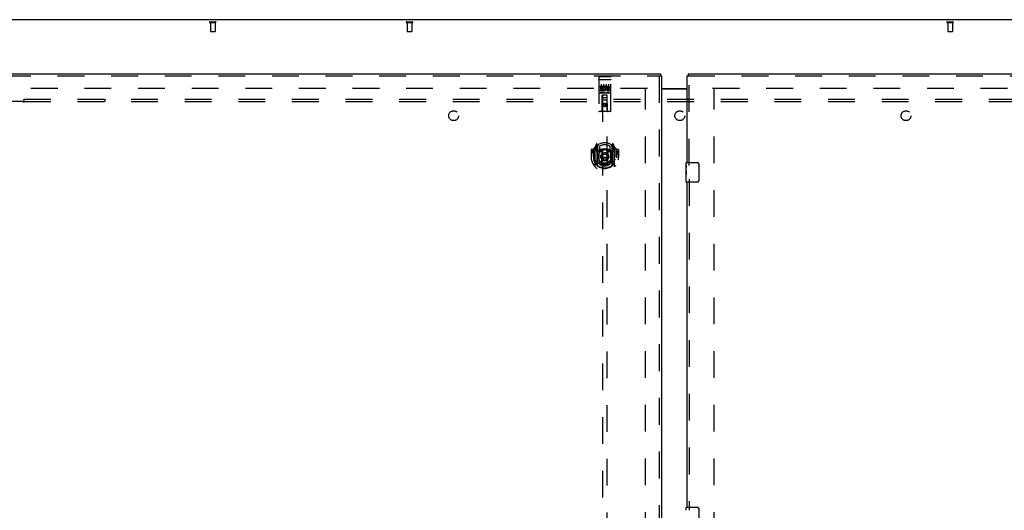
# Model space of a CAD drawing. Header units: inches. Extents: x 0 to 248, y 0 to 160.
# Tile 55 of 68: x 48 to 98, y 91 to 116. Entities that reach past the tile are written whole.
import ezdxf

# ---------------------------------------------------------------- set-up
doc = ezdxf.new("R2010")
doc.units = ezdxf.units.IN
doc.header["$LTSCALE"] = 13.627625
doc.header["$MEASUREMENT"] = 0
doc.linetypes.add('HIDDEN', pattern=[0.2, 0.1, -0.1])
doc.layers.get('0').update_dxf_attribs({"linetype": 'CONTINUOUS'})
for name, color, linetype in [('DEFAULT_2', 8, 'HIDDEN'), ('LEFTHAND_DOOR_ASSEMBLY', 7, 'CONTINUOUS'), ('RIGHTHAND_DOOR_ASSEMBLY', 7, 'CONTINUOUS'), ('SUBPANEL', 7, 'CONTINUOUS')]:
    doc.layers.add(name, color=color, linetype=linetype)

msp = doc.modelspace()

# ---------------------------------------------------------------- linework, layer by layer
at = {"color": 3, "linetype": 'Continuous'}
for p, q in [((120.217, 115.839), (42.571, 115.839)), ((80.456, 112.339), (81.769, 112.339)), ((80.456, 112.324), (81.769, 112.324))]:
    msp.add_line(p, q, dxfattribs=at)
at = {"layer": 'DEFAULT_2', "color": 8, "linetype": 'HIDDEN'}
for p, q in [((57.509, 115.735), (57.793, 115.735)), ((57.509, 115.692), (57.793, 115.692)), ((57.527, 115.692), (57.527, 115.245)), ((57.775, 115.692), (57.775, 115.245)), ((67.509, 115.735), (67.793, 115.735)), ((67.509, 115.692), (67.793, 115.692)), ((67.527, 115.692), (67.527, 115.245)), ((67.775, 115.692), (67.775, 115.245)), ((94.995, 115.735), (95.279, 115.735)), ((94.995, 115.692), (95.279, 115.692)), ((95.013, 115.692), (95.013, 115.245)), ((95.261, 115.692), (95.261, 115.245)), ((57.537, 115.235), (57.765, 115.235)), ((67.537, 115.235), (67.765, 115.235)), ((95.023, 115.235), (95.251, 115.235)), ((79.748, 112.339), (45.658, 112.339)), ((79.644, 51.318), (79.644, 112.36)), ((117.13, 112.339), (83.04, 112.339)), ((83.144, 51.318), (83.144, 112.36))]:
    msp.add_line(p, q, dxfattribs=at)
for centre, radius, start, end in [((57.509, 115.713), 0.0215, 90, 270), ((57.793, 115.713), 0.0215, 270, 90), ((67.509, 115.713), 0.0215, 90, 270), ((67.793, 115.713), 0.0215, 270, 90), ((94.995, 115.713), 0.0215, 90, 270), ((95.279, 115.713), 0.0215, 270, 90), ((57.537, 115.245), 0.01, 180, 270), ((57.765, 115.245), 0.01, 270, 360), ((67.537, 115.245), 0.01, 180, 270), ((67.765, 115.245), 0.01, 270, 360), ((95.023, 115.245), 0.01, 180, 270), ((95.251, 115.245), 0.01, 270, 360)]:
    msp.add_arc(centre, radius, start, end, dxfattribs=at)
at = {"layer": 'LEFTHAND_DOOR_ASSEMBLY', "color": 3, "linetype": 'Continuous'}
for p, q in [((44.311, 113.089), (80.414, 113.089)), ((80.456, 112.985), (80.456, 50.693))]:
    msp.add_line(p, q, dxfattribs=at)
at = {"layer": 'LEFTHAND_DOOR_ASSEMBLY', "color": 8, "linetype": 'HIDDEN'}
for p, q in [((44.311, 112.985), (80.414, 112.985)), ((77.269, 112.926), (77.269, 111.201)), ((77.286, 112.797), (77.285, 112.797)), ((77.286, 112.798), (77.286, 112.797)), ((77.287, 112.798), (77.286, 112.798)), ((77.288, 112.798), (77.287, 112.798)), ((77.289, 112.798), (77.288, 112.798)), ((77.289, 112.798), (77.289, 112.798)), ((77.29, 112.798), (77.289, 112.798)), ((77.291, 112.798), (77.29, 112.798)), ((77.292, 112.798), (77.291, 112.798)), ((77.293, 112.798), (77.292, 112.798)), ((77.294, 112.798), (77.293, 112.798)), ((77.294, 112.798), (77.294, 112.798)), ((77.295, 112.798), (77.294, 112.798)), ((77.296, 112.798), (77.295, 112.798)), ((77.297, 112.798), (77.296, 112.798)), ((77.298, 112.798), (77.297, 112.798)), ((77.299, 112.798), (77.298, 112.798)), ((77.299, 112.956), (77.864, 112.956)), ((77.299, 112.798), (77.864, 112.798)), ((77.864, 112.798), (77.865, 112.798)), ((77.865, 112.798), (77.866, 112.798)), ((77.866, 112.798), (77.867, 112.798)), ((77.867, 112.798), (77.867, 112.798)), ((77.867, 112.798), (77.868, 112.798)), ((77.868, 112.798), (77.869, 112.798)), ((77.869, 112.798), (77.87, 112.798)), ((77.87, 112.798), (77.871, 112.798)), ((77.871, 112.798), (77.871, 112.798)), ((77.871, 112.798), (77.872, 112.798)), ((77.872, 112.798), (77.873, 112.798)), ((77.873, 112.798), (77.874, 112.798)), ((77.874, 112.798), (77.875, 112.798)), ((77.875, 112.798), (77.875, 112.798)), ((77.875, 112.798), (77.876, 112.798)), ((77.876, 112.798), (77.877, 112.798)), ((77.894, 111.201), (77.894, 112.926)), ((80.352, 112.985), (80.352, 50.693)), ((77.35, 112.421), (77.35, 112.463)), ((77.35, 112.463), (77.506, 112.463)), ((77.35, 112.421), (77.463, 112.421)), ((77.35, 112.25), (77.35, 112.293)), ((77.35, 112.293), (77.463, 112.293)), ((77.35, 112.25), (77.506, 112.25)), ((77.371, 112.336), (77.371, 112.379)), ((77.371, 112.379), (77.463, 112.379)), ((77.371, 112.336), (77.463, 112.336)), ((77.543, 112.144), (77.371, 112.144)), ((77.394, 112.565), (77.394, 112.259)), ((77.463, 112.379), (77.463, 112.421)), ((77.463, 112.293), (77.463, 112.336)), ((77.506, 112.286), (77.506, 112.463)), ((77.506, 112.286), (77.519, 112.304)), ((77.506, 112.25), (77.506, 112.263)), ((77.509, 112.261), (77.506, 112.263)), ((77.53, 112.415), (77.513, 112.455)), ((77.519, 112.565), (77.519, 112.259)), ((77.793, 112.144), (77.621, 112.144)), ((77.644, 112.565), (77.644, 112.259)), ((77.662, 112.421), (77.662, 112.463)), ((77.662, 112.463), (77.754, 112.463)), ((77.662, 112.421), (77.754, 112.421)), ((77.722, 112.336), (77.768, 112.336)), ((77.726, 112.377), (77.754, 112.377)), ((77.726, 112.293), (77.818, 112.293)), ((77.726, 112.25), (77.818, 112.25)), ((77.769, 112.565), (77.769, 112.259)), ((77.818, 112.25), (77.818, 112.293)), ((77.299, 112.128), (77.864, 112.128)), ((77.451, 111.201), (77.455, 112.011)), ((77.709, 111.761), (77.454, 111.761)), ((77.456, 112.011), (77.455, 112.011)), ((77.456, 112.011), (77.456, 84.009)), ((77.706, 112.011), (77.456, 112.011)), ((77.496, 111.886), (77.666, 111.886)), ((77.706, 84.009), (77.706, 112.011)), ((77.708, 112.011), (77.706, 112.011)), ((77.711, 111.201), (77.708, 112.011)), ((77.864, 111.171), (77.299, 111.171)), ((77.581, 111.583), (77.519, 111.547)), ((77.519, 111.547), (77.519, 111.475)), ((77.519, 111.547), (77.529, 111.541)), ((77.519, 111.475), (77.529, 111.481)), ((77.519, 111.475), (77.581, 111.439)), ((77.581, 111.572), (77.529, 111.541)), ((77.529, 111.541), (77.529, 111.481)), ((77.529, 111.481), (77.581, 111.45)), ((77.581, 111.583), (77.581, 111.572)), ((77.644, 111.547), (77.581, 111.583)), ((77.634, 111.541), (77.581, 111.572)), ((77.581, 111.45), (77.634, 111.481)), ((77.581, 111.439), (77.644, 111.475)), ((77.581, 111.439), (77.581, 111.45)), ((77.644, 111.547), (77.634, 111.541)), ((77.634, 111.481), (77.634, 111.541)), ((77.644, 111.475), (77.634, 111.481)), ((77.644, 111.475), (77.644, 111.547)), ((76.881, 109.24), (76.881, 108.867)), ((76.999, 109.255), (76.896, 109.255)), ((76.999, 109.255), (76.999, 108.867)), ((77.007, 109.24), (76.999, 109.255)), ((77.006, 109.278), (77.006, 108.821)), ((77.081, 109.351), (77.081, 108.384)), ((77.156, 109.537), (77.086, 109.362)), ((77.139, 109.346), (77.139, 109.196)), ((77.206, 109.346), (77.139, 109.346)), ((77.139, 109.196), (77.199, 109.196)), ((77.147, 109.339), (77.177, 109.293)), ((77.178, 109.457), (77.177, 109.457)), ((77.178, 109.457), (77.177, 109.457)), ((77.178, 109.457), (77.178, 109.457)), ((77.199, 109.454), (77.185, 109.534)), ((77.199, 108.437), (77.199, 109.454)), ((77.206, 109.406), (77.276, 109.515)), ((77.206, 108.462), (77.206, 109.465)), ((77.209, 109.441), (77.209, 109.233)), ((77.299, 109.195), (77.226, 109.195)), ((77.229, 109.213), (77.295, 109.213)), ((77.299, 108.554), (77.299, 109.185)), ((77.306, 109.419), (77.306, 109.166)), ((77.418, 109.211), (77.449, 108.867)), ((77.745, 109.211), (77.714, 108.867)), ((77.856, 109.166), (77.856, 109.419)), ((77.936, 109.195), (77.864, 109.195)), ((77.864, 109.185), (77.864, 108.554)), ((77.868, 109.213), (77.934, 109.213)), ((77.886, 109.515), (77.956, 109.406)), ((77.954, 109.233), (77.954, 109.441)), ((77.956, 108.462), (77.956, 109.465)), ((78.024, 109.346), (77.956, 109.346)), ((77.978, 109.534), (77.964, 109.454)), ((77.964, 109.454), (77.964, 108.437)), ((77.964, 109.196), (78.024, 109.196)), ((77.986, 109.457), (77.981, 109.46)), ((77.986, 109.293), (78.016, 109.339)), ((78.077, 109.362), (78.007, 109.537)), ((78.024, 109.196), (78.024, 109.346)), ((78.081, 108.384), (78.081, 109.351)), ((78.156, 109.278), (78.156, 108.821)), ((78.164, 109.255), (78.156, 109.24)), ((78.164, 108.867), (78.164, 109.255)), ((78.266, 109.255), (78.164, 109.255)), ((78.281, 109.24), (78.281, 108.867)), ((76.881, 108.867), (76.896, 108.867)), ((76.999, 108.867), (77.014, 108.867)), ((77.006, 108.821), (77.007, 108.818)), ((77.419, 108.528), (77.449, 108.867)), ((77.449, 108.867), (77.714, 108.867)), ((77.744, 108.528), (77.714, 108.867)), ((78.164, 108.867), (78.149, 108.867)), ((78.156, 108.821), (78.156, 108.818)), ((78.266, 108.867), (78.281, 108.867)), ((77.306, 108.605), (77.306, 108.502)), ((77.856, 108.502), (77.856, 108.605))]:
    msp.add_line(p, q, dxfattribs=at)
at = {"layer": 'LEFTHAND_DOOR_ASSEMBLY', "color": 7, "linetype": 'Continuous'}
for p in [(80.414, 113.089), (80.456, 112.985)]:
    msp.add_line(p, (80.414, 112.985), dxfattribs=at)
at = {"layer": 'LEFTHAND_DOOR_ASSEMBLY', "color": 8, "linetype": 'HIDDEN'}
for points in [[(77.285, 112.797), (77.284, 112.797), (77.284, 112.797), (77.284, 112.797), (77.283, 112.797), (77.283, 112.797), (77.283, 112.797), (77.282, 112.797), (77.282, 112.797), (77.282, 112.797), (77.281, 112.797), (77.281, 112.797), (77.281, 112.797), (77.28, 112.797), (77.28, 112.797), (77.28, 112.797), (77.279, 112.796), (77.279, 112.796), (77.279, 112.796), (77.278, 112.796), (77.278, 112.796), (77.278, 112.796), (77.277, 112.796), (77.277, 112.796), (77.277, 112.796), (77.277, 112.796), (77.276, 112.796), (77.276, 112.796), (77.276, 112.796), (77.276, 112.795), (77.275, 112.795), (77.275, 112.795), (77.275, 112.795), (77.275, 112.795), (77.274, 112.795), (77.274, 112.795), (77.274, 112.795), (77.274, 112.795), (77.273, 112.795), (77.273, 112.795), (77.273, 112.795), (77.273, 112.794), (77.273, 112.794), (77.272, 112.794), (77.272, 112.794), (77.272, 112.794), (77.272, 112.794), (77.272, 112.794), (77.271, 112.794), (77.271, 112.794), (77.271, 112.794), (77.271, 112.793), (77.271, 112.793), (77.271, 112.793), (77.271, 112.793), (77.27, 112.793), (77.27, 112.793), (77.27, 112.793), (77.27, 112.793), (77.27, 112.793), (77.27, 112.793), (77.27, 112.792), (77.27, 112.792), (77.27, 112.792), (77.269, 112.792), (77.269, 112.792), (77.269, 112.792), (77.269, 112.792), (77.269, 112.792), (77.269, 112.792), (77.269, 112.792), (77.269, 112.791), (77.269, 112.791), (77.269, 112.791), (77.269, 112.791), (77.269, 112.791), (77.269, 112.791), (77.269, 112.791)], [(77.877, 112.798), (77.878, 112.797), (77.878, 112.797), (77.878, 112.797), (77.879, 112.797), (77.879, 112.797), (77.88, 112.797), (77.88, 112.797), (77.88, 112.797), (77.881, 112.797), (77.881, 112.797), (77.881, 112.797), (77.882, 112.797), (77.882, 112.797), (77.882, 112.797), (77.883, 112.797), (77.883, 112.797), (77.883, 112.797), (77.884, 112.796), (77.884, 112.796), (77.884, 112.796), (77.885, 112.796), (77.885, 112.796), (77.885, 112.796), (77.885, 112.796), (77.886, 112.796), (77.886, 112.796), (77.886, 112.796), (77.887, 112.796), (77.887, 112.796), (77.887, 112.796), (77.887, 112.795), (77.888, 112.795), (77.888, 112.795), (77.888, 112.795), (77.888, 112.795), (77.889, 112.795), (77.889, 112.795), (77.889, 112.795), (77.889, 112.795), (77.89, 112.795), (77.89, 112.795), (77.89, 112.795), (77.89, 112.794), (77.89, 112.794), (77.891, 112.794), (77.891, 112.794), (77.891, 112.794), (77.891, 112.794), (77.891, 112.794), (77.892, 112.794), (77.892, 112.794), (77.892, 112.794), (77.892, 112.793), (77.892, 112.793), (77.892, 112.793), (77.892, 112.793), (77.893, 112.793), (77.893, 112.793), (77.893, 112.793), (77.893, 112.793), (77.893, 112.793), (77.893, 112.793), (77.893, 112.792), (77.893, 112.792), (77.893, 112.792), (77.893, 112.792), (77.894, 112.792), (77.894, 112.792), (77.894, 112.792), (77.894, 112.792), (77.894, 112.792), (77.894, 112.792), (77.894, 112.791), (77.894, 112.791), (77.894, 112.791), (77.894, 112.791), (77.894, 112.791), (77.894, 112.791), (77.894, 112.791)], [(77.371, 112.144), (77.37, 112.144), (77.37, 112.144), (77.37, 112.144), (77.37, 112.144), (77.37, 112.144), (77.369, 112.144), (77.369, 112.144), (77.369, 112.144), (77.369, 112.144), (77.369, 112.144), (77.368, 112.144), (77.368, 112.144), (77.368, 112.144), (77.368, 112.144), (77.368, 112.144), (77.368, 112.144), (77.367, 112.144), (77.367, 112.144), (77.367, 112.145), (77.367, 112.145), (77.367, 112.145), (77.367, 112.145), (77.367, 112.145), (77.366, 112.145), (77.366, 112.145), (77.366, 112.145), (77.366, 112.145), (77.366, 112.145), (77.366, 112.145), (77.366, 112.145), (77.365, 112.145), (77.365, 112.145), (77.365, 112.145), (77.365, 112.145), (77.365, 112.145), (77.365, 112.145), (77.365, 112.145), (77.365, 112.145), (77.365, 112.145), (77.365, 112.145), (77.364, 112.145), (77.364, 112.145), (77.364, 112.145), (77.364, 112.145), (77.364, 112.145), (77.364, 112.145)], [(77.549, 112.145), (77.549, 112.145), (77.549, 112.145), (77.549, 112.145), (77.549, 112.145), (77.549, 112.145), (77.548, 112.145), (77.548, 112.145), (77.548, 112.145), (77.548, 112.145), (77.548, 112.145), (77.548, 112.145), (77.548, 112.145), (77.548, 112.145), (77.548, 112.145), (77.547, 112.145), (77.547, 112.145), (77.547, 112.145), (77.547, 112.145), (77.547, 112.145), (77.547, 112.145), (77.547, 112.145), (77.547, 112.145), (77.546, 112.145), (77.546, 112.145), (77.546, 112.145), (77.546, 112.145), (77.546, 112.145), (77.546, 112.144), (77.546, 112.144), (77.545, 112.144), (77.545, 112.144), (77.545, 112.144), (77.545, 112.144), (77.545, 112.144), (77.545, 112.144), (77.544, 112.144), (77.544, 112.144), (77.544, 112.144), (77.544, 112.144), (77.544, 112.144), (77.543, 112.144), (77.543, 112.144), (77.543, 112.144), (77.543, 112.144), (77.543, 112.144)], [(77.621, 112.144), (77.62, 112.144), (77.62, 112.144), (77.62, 112.144), (77.62, 112.144), (77.62, 112.144), (77.619, 112.144), (77.619, 112.144), (77.619, 112.144), (77.619, 112.144), (77.619, 112.144), (77.618, 112.144), (77.618, 112.144), (77.618, 112.144), (77.618, 112.144), (77.618, 112.144), (77.618, 112.144), (77.617, 112.144), (77.617, 112.144), (77.617, 112.145), (77.617, 112.145), (77.617, 112.145), (77.617, 112.145), (77.617, 112.145), (77.616, 112.145), (77.616, 112.145), (77.616, 112.145), (77.616, 112.145), (77.616, 112.145), (77.616, 112.145), (77.616, 112.145), (77.616, 112.145), (77.615, 112.145), (77.615, 112.145), (77.615, 112.145), (77.615, 112.145), (77.615, 112.145), (77.615, 112.145), (77.615, 112.145), (77.615, 112.145), (77.615, 112.145), (77.614, 112.145), (77.614, 112.145), (77.614, 112.145), (77.614, 112.145), (77.614, 112.145), (77.614, 112.145)], [(77.799, 112.145), (77.799, 112.145), (77.799, 112.145), (77.799, 112.145), (77.799, 112.145), (77.799, 112.145), (77.798, 112.145), (77.798, 112.145), (77.798, 112.145), (77.798, 112.145), (77.798, 112.145), (77.798, 112.145), (77.798, 112.145), (77.798, 112.145), (77.798, 112.145), (77.797, 112.145), (77.797, 112.145), (77.797, 112.145), (77.797, 112.145), (77.797, 112.145), (77.797, 112.145), (77.797, 112.145), (77.797, 112.145), (77.796, 112.145), (77.796, 112.145), (77.796, 112.145), (77.796, 112.145), (77.796, 112.145), (77.796, 112.144), (77.796, 112.144), (77.795, 112.144), (77.795, 112.144), (77.795, 112.144), (77.795, 112.144), (77.795, 112.144), (77.795, 112.144), (77.794, 112.144), (77.794, 112.144), (77.794, 112.144), (77.794, 112.144), (77.794, 112.144), (77.793, 112.144), (77.793, 112.144), (77.793, 112.144), (77.793, 112.144), (77.793, 112.144)], [(77.036, 109.306), (77.037, 109.307), (77.037, 109.308), (77.038, 109.309), (77.039, 109.309), (77.04, 109.31), (77.04, 109.311), (77.041, 109.312), (77.042, 109.313), (77.043, 109.313), (77.043, 109.314), (77.044, 109.315), (77.045, 109.315), (77.046, 109.316), (77.046, 109.317), (77.047, 109.318), (77.048, 109.318), (77.049, 109.319), (77.05, 109.32), (77.051, 109.32), (77.051, 109.321), (77.052, 109.321), (77.053, 109.322), (77.054, 109.323), (77.055, 109.323), (77.056, 109.324), (77.057, 109.324), (77.057, 109.325), (77.058, 109.325), (77.059, 109.326), (77.06, 109.326), (77.061, 109.327), (77.062, 109.327), (77.063, 109.328), (77.064, 109.328)], [(78.099, 109.328), (78.1, 109.328), (78.101, 109.327), (78.102, 109.327), (78.103, 109.326), (78.104, 109.326), (78.105, 109.325), (78.105, 109.325), (78.106, 109.324), (78.107, 109.324), (78.108, 109.323), (78.109, 109.323), (78.11, 109.322), (78.111, 109.321), (78.112, 109.321), (78.112, 109.32), (78.113, 109.32), (78.114, 109.319), (78.115, 109.318), (78.116, 109.318), (78.116, 109.317), (78.117, 109.316), (78.118, 109.315), (78.119, 109.315), (78.12, 109.314), (78.12, 109.313), (78.121, 109.313), (78.122, 109.312), (78.123, 109.311), (78.123, 109.31), (78.124, 109.309), (78.125, 109.309), (78.125, 109.308), (78.126, 109.307), (78.127, 109.306)], [(77.049, 108.754), (77.052, 108.749), (77.055, 108.744), (77.058, 108.739), (77.061, 108.734), (77.064, 108.73), (77.067, 108.725), (77.069, 108.721), (77.072, 108.717), (77.074, 108.714), (77.077, 108.71), (77.079, 108.707), (77.082, 108.703), (77.084, 108.7), (77.086, 108.697), (77.089, 108.694), (77.091, 108.691), (77.093, 108.688), (77.095, 108.686), (77.097, 108.683), (77.099, 108.681), (77.101, 108.678), (77.103, 108.676), (77.105, 108.674), (77.107, 108.672), (77.109, 108.67), (77.111, 108.668), (77.113, 108.666), (77.114, 108.664), (77.116, 108.663), (77.118, 108.661), (77.119, 108.659), (77.121, 108.658), (77.123, 108.656), (77.124, 108.655), (77.126, 108.654), (77.127, 108.652)], [(78.036, 108.652), (78.037, 108.654), (78.039, 108.655), (78.04, 108.656), (78.042, 108.658), (78.044, 108.659), (78.045, 108.661), (78.047, 108.663), (78.049, 108.664), (78.05, 108.666), (78.052, 108.668), (78.054, 108.67), (78.056, 108.672), (78.058, 108.674), (78.06, 108.676), (78.062, 108.678), (78.064, 108.681), (78.066, 108.683), (78.068, 108.686), (78.07, 108.688), (78.072, 108.691), (78.074, 108.694), (78.077, 108.697), (78.079, 108.7), (78.081, 108.703), (78.084, 108.707), (78.086, 108.71), (78.089, 108.714), (78.091, 108.717), (78.094, 108.721), (78.096, 108.725), (78.099, 108.73), (78.102, 108.734), (78.105, 108.739), (78.108, 108.744), (78.111, 108.749), (78.114, 108.754)], [(77.064, 108.407), (77.063, 108.407), (77.062, 108.407), (77.061, 108.408), (77.06, 108.408), (77.059, 108.409), (77.058, 108.409), (77.057, 108.41), (77.057, 108.41), (77.056, 108.411), (77.055, 108.411), (77.054, 108.412), (77.053, 108.413), (77.052, 108.413), (77.051, 108.414), (77.051, 108.414), (77.05, 108.415), (77.049, 108.416), (77.048, 108.416), (77.047, 108.417), (77.046, 108.418), (77.046, 108.418), (77.045, 108.419), (77.044, 108.42), (77.043, 108.421), (77.043, 108.421), (77.042, 108.422), (77.041, 108.423), (77.04, 108.424), (77.04, 108.424), (77.039, 108.425), (77.038, 108.426), (77.037, 108.427), (77.037, 108.428), (77.036, 108.428)], [(77.769, 108.51), (77.764, 108.509), (77.759, 108.508), (77.753, 108.506), (77.748, 108.505), (77.742, 108.504), (77.737, 108.502), (77.731, 108.501), (77.726, 108.5), (77.72, 108.499), (77.715, 108.498), (77.709, 108.497), (77.704, 108.496), (77.698, 108.495), (77.693, 108.494), (77.687, 108.493), (77.682, 108.492), (77.676, 108.491), (77.671, 108.49), (77.665, 108.49), (77.66, 108.489), (77.654, 108.489), (77.649, 108.488), (77.643, 108.487), (77.637, 108.487), (77.632, 108.487), (77.626, 108.486), (77.621, 108.486), (77.615, 108.486), (77.609, 108.485), (77.604, 108.485), (77.598, 108.485), (77.593, 108.485), (77.587, 108.485), (77.581, 108.485), (77.576, 108.485), (77.57, 108.485), (77.565, 108.485), (77.559, 108.485), (77.554, 108.485), (77.548, 108.486), (77.542, 108.486), (77.537, 108.486), (77.531, 108.487), (77.526, 108.487), (77.52, 108.487), (77.514, 108.488), (77.509, 108.489), (77.503, 108.489), (77.498, 108.49), (77.492, 108.49), (77.487, 108.491), (77.481, 108.492), (77.476, 108.493), (77.47, 108.494), (77.465, 108.495), (77.459, 108.496), (77.453, 108.497), (77.448, 108.498), (77.443, 108.499), (77.437, 108.5), (77.432, 108.501), (77.426, 108.502), (77.421, 108.504), (77.415, 108.505), (77.41, 108.506), (77.404, 108.508), (77.399, 108.509), (77.394, 108.51)], [(78.127, 108.428), (78.126, 108.428), (78.125, 108.427), (78.125, 108.426), (78.124, 108.425), (78.123, 108.424), (78.123, 108.424), (78.122, 108.423), (78.121, 108.422), (78.12, 108.421), (78.12, 108.421), (78.119, 108.42), (78.118, 108.419), (78.117, 108.418), (78.116, 108.418), (78.116, 108.417), (78.115, 108.416), (78.114, 108.416), (78.113, 108.415), (78.112, 108.414), (78.112, 108.414), (78.111, 108.413), (78.11, 108.413), (78.109, 108.412), (78.108, 108.411), (78.107, 108.411), (78.106, 108.41), (78.105, 108.41), (78.105, 108.409), (78.104, 108.409), (78.103, 108.408), (78.102, 108.408), (78.101, 108.407), (78.1, 108.407), (78.099, 108.407)]]:
    msp.add_lwpolyline(points, dxfattribs=at)
for centre, radius in [((77.581, 111.511), 0.085), ((77.581, 111.511), 0.0845), ((77.581, 108.885), 0.35), ((77.581, 108.885), 0.335), ((77.581, 108.885), 0.205), ((77.581, 108.885), 0.133)]:
    msp.add_circle(centre, radius, dxfattribs=at)
for centre, radius, start, end in [((77.299, 112.926), 0.03, 90, 180), ((77.864, 112.926), 0.03, 0, 90), ((77.556, 112.357), 0.107, 244.2636, 113.4027), ((77.556, 112.357), 0.0639, 234.8895, 113.4026), ((77.726, 112.314), 0.0635, 90, 270), ((77.726, 112.315), 0.0219, 100.307, 270), ((77.755, 112.399), 0.0644, 282.2995, 90.0775), ((77.754, 112.399), 0.0219, 269.9011, 90), ((77.299, 112.098), 0.03, 90, 180), ((77.496, 111.971), 0.04, 90, 180), ((77.496, 111.926), 0.04, 180, 270), ((77.666, 111.971), 0.04, 0, 90), ((77.666, 111.926), 0.04, 270, 360), ((77.864, 112.098), 0.03, 0, 90), ((77.299, 111.201), 0.03, 180, 270), ((77.421, 111.201), 0.03, 270, 360), ((77.741, 111.201), 0.03, 180, 270), ((77.864, 111.201), 0.03, 270, 360), ((77.581, 108.867), 0.7, 125.5126, 54.4874), ((76.896, 109.24), 0.015, 90, 180), ((77.581, 108.867), 0.685, 146.9885, 180), ((77.026, 109.278), 0.02, 144.7039, 180), ((77.581, 108.885), 0.7, 35.2961, 144.7039), ((77.096, 109.351), 0.015, 135.0748, 180), ((77.151, 109.341), 0.005, 90, 212.6792), ((77.17, 109.532), 0.015, 10, 158.1959), ((77.581, 108.555), 0.7, 53.2319, 126.7681), ((77.186, 109.421), 0.02, 0, 125.5126), ((77.189, 109.441), 0.02, 0, 125.2543), ((77.018, 109.191), 0.188, 0, 32.6792), ((77.226, 109.465), 0.02, 121.4688, 179.9992), ((77.226, 109.215), 0.02, 180, 270), ((77.229, 109.233), 0.02, 180, 270), ((77.295, 109.233), 0.02, 270, 293.464), ((77.314, 109.185), 0.015, 112.9863, 180), ((77.581, 108.573), 0.7, 66.536, 113.464), ((77.581, 108.885), 0.6, 62.7204, 117.2796), ((77.336, 109.166), 0.03, 180, 311.1261), ((77.581, 108.885), 0.343, 48.8739, 131.1261), ((77.398, 109.21), 0.02, 5.0796, 105.6131), ((77.765, 109.21), 0.02, 74.3869, 174.9204), ((77.826, 109.166), 0.03, 228.8739, 360), ((77.849, 109.185), 0.015, 0, 67.0137), ((77.868, 109.233), 0.02, 246.536, 270), ((77.934, 109.233), 0.02, 270, 360), ((77.936, 109.215), 0.02, 270, 360), ((77.936, 109.465), 0.02, 0, 58.5295), ((77.974, 109.441), 0.02, 54.7457, 180), ((77.976, 109.421), 0.02, 54.4874, 180), ((78.144, 109.191), 0.188, 147.3208, 180), ((77.993, 109.532), 0.015, 21.8041, 170), ((78.011, 109.341), 0.005, 327.3208, 90), ((78.066, 109.351), 0.015, 0, 44.9252), ((78.136, 109.278), 0.02, 0, 35.2961), ((77.581, 108.867), 0.685, 0, 33.0115), ((78.266, 109.24), 0.015, 0, 90), ((77.581, 108.87), 0.583, 180.2464, 359.7536), ((77.026, 108.821), 0.02, 180, 187.6622), ((77.581, 108.895), 0.58, 187.6622, 352.3378), ((77.581, 109.185), 0.7, 229.529, 310.471), ((77.336, 108.605), 0.03, 48.8739, 180), ((77.581, 108.885), 0.343, 228.8739, 311.1261), ((77.826, 108.605), 0.03, 0, 131.1261), ((78.136, 108.821), 0.02, 352.3378, 360), ((77.096, 108.384), 0.015, 180, 224.9252), ((77.214, 108.437), 0.015, 180, 229.6413), ((77.226, 108.462), 0.02, 180, 230.6594), ((77.314, 108.554), 0.015, 180, 247.0137), ((77.581, 108.895), 0.48, 235.0461, 304.9539), ((77.399, 108.53), 0.02, 254.4248, 354.9204), ((77.764, 108.53), 0.02, 185.0796, 285.5752), ((77.849, 108.554), 0.015, 292.9863, 360), ((77.936, 108.462), 0.02, 309.3378, 359.9984), ((77.949, 108.437), 0.015, 310.3587, 360), ((78.066, 108.384), 0.015, 315.0748, 360)]:
    msp.add_arc(centre, radius, start, end, dxfattribs=at)
at = {"layer": 'RIGHTHAND_DOOR_ASSEMBLY', "color": 3, "linetype": 'Continuous'}
for p, q in [((81.769, 108.589), (81.769, 112.985)), ((81.811, 113.089), (117.914, 113.089)), ((81.769, 91.089), (81.769, 107.589))]:
    msp.add_line(p, q, dxfattribs=at)
at = {"layer": 'RIGHTHAND_DOOR_ASSEMBLY', "color": 7, "linetype": 'Continuous'}
for p, q in [((81.769, 112.985), (81.811, 112.985)), ((81.811, 113.089), (81.811, 112.985)), ((81.709, 108.428), (81.709, 108.574)), ((81.709, 108.17), (81.709, 108.427)), ((81.715, 108.372), (81.709, 108.372)), ((81.709, 108.204), (81.716, 108.204)), ((81.709, 107.604), (81.709, 108.168)), ((81.711, 108.141), (81.709, 108.141)), ((81.716, 108.204), (81.716, 108.34)), ((81.724, 108.589), (82.264, 108.589)), ((82.364, 108.489), (82.364, 107.689)), ((81.709, 108.009), (81.715, 108.009)), ((81.709, 107.973), (81.716, 107.973)), ((81.709, 107.91), (81.716, 107.91)), ((81.709, 107.743), (81.716, 107.743)), ((81.716, 107.743), (81.716, 107.973)), ((82.264, 107.589), (81.724, 107.589)), ((81.709, 90.928), (81.709, 91.074)), ((81.724, 91.089), (82.264, 91.089)), ((82.364, 90.989), (82.364, 90.189))]:
    msp.add_line(p, q, dxfattribs=at)
at = {"layer": 'RIGHTHAND_DOOR_ASSEMBLY', "color": 8, "linetype": 'HIDDEN'}
for p, q in [((81.811, 112.985), (117.914, 112.985)), ((81.873, 108.434), (81.873, 112.985)), ((81.873, 107.744), (81.873, 90.934))]:
    msp.add_line(p, q, dxfattribs=at)
at = {"layer": 'RIGHTHAND_DOOR_ASSEMBLY', "color": 7, "linetype": 'Continuous'}
for points in [[(81.709, 108.428), (81.709, 108.424), (81.71, 108.42), (81.71, 108.414), (81.712, 108.401)], [(81.709, 108.17), (81.709, 108.162), (81.71, 108.153), (81.71, 108.143)], [(81.71, 108.143), (81.713, 108.109), (81.714, 108.097), (81.715, 108.085), (81.715, 108.072), (81.716, 108.06), (81.716, 108.047), (81.716, 108.034), (81.715, 108.021), (81.715, 108.009), (81.714, 107.996), (81.713, 107.984)], [(81.712, 108.401), (81.713, 108.394), (81.713, 108.385), (81.714, 108.377)], [(81.714, 108.377), (81.715, 108.368), (81.716, 108.359), (81.716, 108.35), (81.716, 108.34)], [(82.357, 108.525), (82.359, 108.519), (82.361, 108.513), (82.362, 108.507), (82.363, 108.501), (82.364, 108.495), (82.364, 108.489)], [(82.364, 107.689), (82.364, 107.682), (82.363, 107.676), (82.362, 107.67), (82.361, 107.664), (82.359, 107.658), (82.357, 107.653)], [(82.357, 91.025), (82.359, 91.019), (82.361, 91.013), (82.362, 91.007), (82.363, 91.001), (82.364, 90.995), (82.364, 90.989)]]:
    msp.add_lwpolyline(points, dxfattribs=at)
for centre, radius, start, end in [((81.724, 108.574), 0.015, 90, 180), ((82.264, 108.489), 0.1, 21.1999, 90), ((82.264, 107.689), 0.1, 270, 338.7946), ((81.724, 107.604), 0.015, 180, 270), ((81.724, 91.074), 0.015, 90, 180), ((82.264, 90.989), 0.1, 21.1999, 90)]:
    msp.add_arc(centre, radius, start, end, dxfattribs=at)
msp.add_ellipse((81.972, 108.005), major_axis=(0.263, 0), ratio=0.432808, start_param=3.141593, end_param=3.321581, dxfattribs=at)
at = {"layer": 'SUBPANEL', "color": 8, "linetype": 'HIDDEN'}
for p, q in [((48.015, 111.683), (46.425, 111.683)), ((48.033, 111.701), (48.026, 111.694)), ((48.05, 111.808), (48.05, 111.721)), ((48.05, 111.808), (114.738, 111.808)), ((48.05, 111.642), (48.05, 111.721)), ((48.05, 111.683), (114.738, 111.683)), ((52.175, 111.683), (52.175, 111.808))]:
    msp.add_line(p, q, dxfattribs=at)
for points in [[(48.026, 111.694), (48.024, 111.692), (48.022, 111.69), (48.02, 111.688), (48.018, 111.686), (48.016, 111.684), (48.015, 111.683)], [(48.028, 111.663), (48.025, 111.668), (48.024, 111.67), (48.022, 111.672), (48.021, 111.675), (48.019, 111.677), (48.018, 111.679), (48.016, 111.681), (48.015, 111.683)], [(48.05, 111.642), (48.048, 111.642), (48.047, 111.643), (48.045, 111.644), (48.043, 111.645), (48.042, 111.646), (48.04, 111.647), (48.039, 111.649), (48.037, 111.65), (48.036, 111.652), (48.034, 111.653), (48.033, 111.655), (48.032, 111.657), (48.03, 111.659), (48.029, 111.661), (48.028, 111.663)], [(48.05, 111.721), (48.048, 111.719), (48.047, 111.716), (48.045, 111.714), (48.043, 111.712), (48.042, 111.71), (48.04, 111.708), (48.038, 111.706), (48.037, 111.705), (48.035, 111.703), (48.033, 111.701)]]:
    msp.add_lwpolyline(points, dxfattribs=at)
for centre in [(69.894, 110.964), (81.394, 110.964), (92.894, 110.964)]:
    msp.add_circle(centre, 0.25, dxfattribs=at)

doc.saveas('drawing.dxf')
